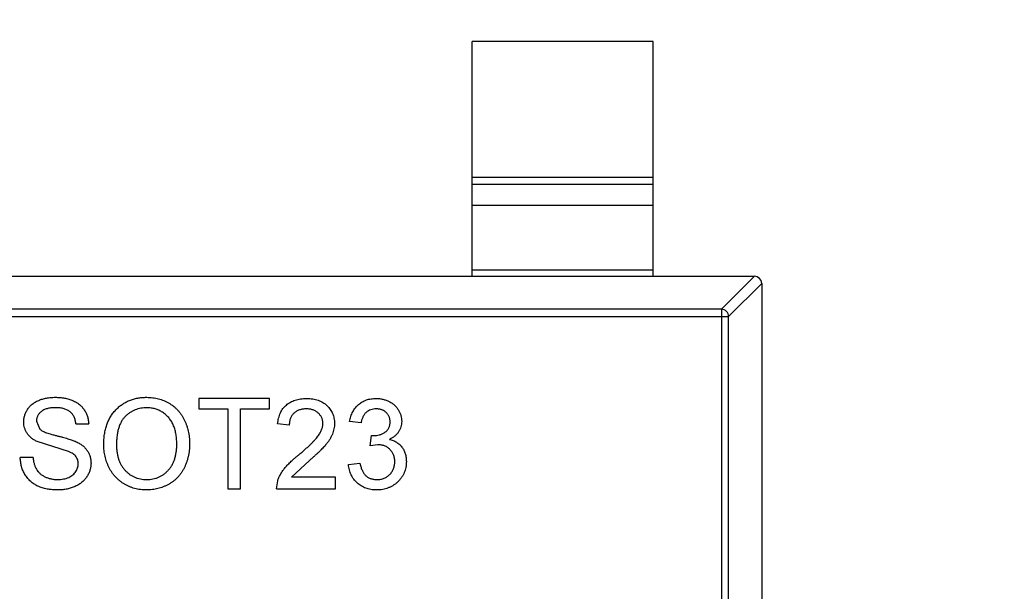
# Model space of a CAD drawing. Header units: inches. Extents: x -36 to 490, y -51 to 98.
# Tile 70 of 153: x 416.96 to 419.68, y 23.24 to 24.82. Entities that reach past the tile are written whole.
import ezdxf

# ---------------------------------------------------------------- set-up
doc = ezdxf.new("R2010")
doc.units = ezdxf.units.IN
doc.header["$LTSCALE"] = 1.21
doc.header["$MEASUREMENT"] = 0
doc.header["$PDMODE"] = 3
doc.header["$PDSIZE"] = 0.3125
doc.layers.get('0').update_dxf_attribs({"linetype": 'CONTINUOUS'})
doc.layers.get('Defpoints').update_dxf_attribs({"linetype": 'CONTINUOUS'})
doc.layers.add('DIM', color=3, linetype='CONTINUOUS')
doc.styles.get("Standard").update_dxf_attribs({"font": 'txt', "width": 0.8})
doc.dimstyles.get("Standard").update_dxf_attribs({"dimtxt": 0.15625, "dimasz": 0.1875, "dimexe": 0.125, "dimexo": 0.0625, "dimgap": 0.09, "dimtad": 0, "dimtih": 1, "dimtoh": 1, "dimzin": 4, "dimdsep": 46, "dimtxsty": 'Standard', "dimblk": '_FILLED', "dimblk1": '_FILLED', "dimblk2": '_FILLED', "dimcen": 0.09, "dimazin": 1, "dimtp": 0.01, "dimtm": 0.01, "dimtfac": 1, "dimtofl": 0, "dimtmove": 0, "dimatfit": 3, "dimldrblk": '_FILLED', "dimfxl": 1, "dimtolj": 1, "dimtzin": 4, "dimarcsym": 0})

# ---------------------------------------------------------------- blocks, each defined once
blk = doc.blocks.new('_FILLED')
at = {"color": 0, "linetype": 'ByBlock'}
blk.add_solid([(0, 0), (-1, 0.1667), (-1, -0.1667)], dxfattribs=at)
blk = doc.blocks.new('*D70')
at = {"layer": 'Defpoints', "color": 0}
for p in [(406.8003, 41.9888), (406.8003, -7.0611), (488.6342, -7.0611)]:
    blk.add_point(p, dxfattribs=at)
at = {"layer": 'DIM', "color": 0, "lineweight": -2}
for p, q in [((406.8628, 41.9888), (488.7592, 41.9888)), ((488.6342, 39.4488), (488.6342, 21.3872)), ((488.6342, -4.5211), (488.6342, 13.5405)), ((406.8628, -7.0611), (488.7592, -7.0611))]:
    blk.add_line(p, q, dxfattribs=at)
at = {"layer": 'DIM', "color": 0, "lineweight": -2, "xscale": 2.54, "yscale": 2.54, "zscale": 2.54}
for p, rotation in [((488.6342, 41.9888), 90), ((488.6342, -7.0611), 270)]:
    blk.add_blockref('_FILLED', p, dxfattribs=dict(at, rotation=rotation))
at = {"layer": 'DIM', "color": 0, "insert": (488.6342, 17.4638), "char_height": 2.5, "attachment_point": 5, "rotation": 90, "line_spacing_factor": 2.5}
blk.add_mtext('\\A1;49.05', dxfattribs=at)

msp = doc.modelspace()

# ---------------------------------------------------------------- linework, layer by layer
at = {"color": 7, "linetype": 'Continuous'}
for p, q in [((418.7088, 24.7573), (418.2088, 24.7573)), ((418.2088, 24.1073), (418.2088, 24.7573)), ((418.7088, 24.1073), (418.7088, 24.7573)), ((418.2088, 24.3811), (418.7088, 24.3811)), ((418.7088, 24.3613), (418.2088, 24.3613)), ((418.7088, 24.3033), (418.2088, 24.3033)), ((418.2088, 24.125), (418.7088, 24.125)), ((416.0288, 24.1073), (418.9888, 24.1073)), ((418.8977, 24.0158), (418.9891, 24.1073)), ((419.0088, 24.0876), (418.9174, 23.9961)), ((419.0088, 24.0873), (419.0088, 22.4273)), ((418.8977, 24.0158), (416.1199, 24.0158)), ((418.8977, 24.0158), (418.8977, 22.4987)), ((416.1002, 23.9961), (418.9174, 23.9961)), ((418.9174, 22.5184), (418.9174, 23.9961)), ((417.6483, 23.7691), (417.4528, 23.7691)), ((417.4528, 23.7691), (417.4528, 23.7402)), ((417.6483, 23.7402), (417.6483, 23.7691)), ((417.4528, 23.7402), (417.5329, 23.7402)), ((417.5329, 23.7402), (417.5329, 23.5191)), ((417.5681, 23.7402), (417.6483, 23.7402)), ((417.5681, 23.5191), (417.5681, 23.7402)), ((417.004, 23.7061), (417.013, 23.684)), ((417.113, 23.6986), (417.1483, 23.6986)), ((417.7028, 23.6954), (417.6707, 23.6986)), ((417.9015, 23.7018), (417.8694, 23.705)), ((417.9268, 23.6377), (417.9301, 23.6665)), ((417.9301, 23.6665), (417.9347, 23.6662)), ((417.0928, 23.6221), (417.0057, 23.6498)), ((417.9475, 23.6411), (417.9268, 23.6377)), ((416.9944, 23.6056), (416.9592, 23.6056)), ((417.7584, 23.5975), (417.7087, 23.5511)), ((417.8662, 23.5864), (417.8983, 23.5896)), ((417.831, 23.5511), (417.7087, 23.5511)), ((417.831, 23.5191), (417.831, 23.5511)), ((417.5329, 23.5191), (417.5681, 23.5191)), ((417.6675, 23.5191), (417.6708, 23.5413)), ((417.6675, 23.5191), (417.831, 23.5191))]:
    msp.add_line(p, q, dxfattribs=at)
msp.add_arc((418.9888, 24.0873), 0.02, 0, 90, dxfattribs=at)
for points, knots in [([(418.9174, 23.9961), (418.9173, 23.9987), (418.9162, 24.0038), (418.9118, 24.0102), (418.9053, 24.0146), (418.9002, 24.0158), (418.8977, 24.0158)], [0, 0, 0, 0, 0.249032, 0.5, 0.750968, 1, 1, 1, 1]), ([(416.9688, 23.7038), (416.9689, 23.7069), (416.9691, 23.7131), (416.9712, 23.7221), (416.9746, 23.7308), (416.9784, 23.7377), (416.9821, 23.743), (416.9852, 23.7467), (416.9886, 23.7502), (416.9924, 23.7535), (416.9964, 23.7564), (417.0007, 23.7592), (417.0054, 23.7616), (417.012, 23.7647), (417.0208, 23.7677), (417.0319, 23.7704), (417.0436, 23.772), (417.0515, 23.7722), (417.0556, 23.7723)], [0, 0, 0, 0, 0.074995, 0.149165, 0.223664, 0.300412, 0.33957, 0.378921, 0.418096, 0.45823, 0.498427, 0.539708, 0.582216, 0.625824, 0.715481, 0.807384, 0.901634, 1, 1, 1, 1]), ([(417.0556, 23.7723), (417.06, 23.7722), (417.0687, 23.772), (417.0812, 23.7703), (417.093, 23.7675), (417.1022, 23.7643), (417.109, 23.7611), (417.1138, 23.7586), (417.1183, 23.7557), (417.1225, 23.7526), (417.1264, 23.7492), (417.1299, 23.7455), (417.1333, 23.7416), (417.1372, 23.7361), (417.1414, 23.7287), (417.145, 23.7191), (417.1475, 23.7091), (417.148, 23.7021), (417.1483, 23.6986)], [0, 0, 0, 0, 0.100475, 0.195644, 0.286083, 0.372983, 0.415026, 0.456052, 0.495939, 0.535566, 0.574087, 0.612519, 0.651081, 0.689513, 0.766237, 0.84235, 0.919974, 1, 1, 1, 1]), ([(417.1899, 23.6408), (417.19, 23.6458), (417.1902, 23.6556), (417.1918, 23.6698), (417.1943, 23.6832), (417.198, 23.6957), (417.2027, 23.7074), (417.2083, 23.7183), (417.2152, 23.7283), (417.2229, 23.7375), (417.2315, 23.7456), (417.2407, 23.7528), (417.2506, 23.7588), (417.261, 23.7638), (417.2721, 23.7676), (417.2838, 23.7703), (417.296, 23.772), (417.3044, 23.7722), (417.3087, 23.7723)], [0, 0, 0, 0, 0.075226, 0.146575, 0.2145, 0.27953, 0.342403, 0.403496, 0.463762, 0.523864, 0.583252, 0.641302, 0.698898, 0.756295, 0.814628, 0.874325, 0.935783, 1, 1, 1, 1]), ([(417.3087, 23.7723), (417.3115, 23.7722), (417.3171, 23.7721), (417.3254, 23.7714), (417.3335, 23.7701), (417.3413, 23.7683), (417.349, 23.7659), (417.3564, 23.7632), (417.3636, 23.7598), (417.3706, 23.7559), (417.3773, 23.7517), (417.3836, 23.7469), (417.3895, 23.7418), (417.395, 23.7363), (417.4, 23.7303), (417.4047, 23.724), (417.4089, 23.7173), (417.4127, 23.7101), (417.4161, 23.7027), (417.419, 23.695), (417.4215, 23.687), (417.4236, 23.6788), (417.4251, 23.6704), (417.4263, 23.6617), (417.4269, 23.6528), (417.4271, 23.6467), (417.4271, 23.6437)], [0, 0, 0, 0, 0.043099, 0.085587, 0.126908, 0.167967, 0.20845, 0.249025, 0.289281, 0.33001, 0.370598, 0.410466, 0.450033, 0.489688, 0.529116, 0.569037, 0.609703, 0.650759, 0.692509, 0.734219, 0.776707, 0.819552, 0.863351, 0.907839, 0.953334, 1, 1, 1, 1]), ([(417.6707, 23.6986), (417.671, 23.7014), (417.6717, 23.7068), (417.6733, 23.7147), (417.6755, 23.722), (417.6782, 23.7289), (417.6815, 23.7352), (417.6853, 23.7411), (417.6897, 23.7463), (417.6947, 23.7511), (417.7001, 23.7553), (417.706, 23.759), (417.7124, 23.7621), (417.7193, 23.7647), (417.7265, 23.7666), (417.7342, 23.768), (417.7424, 23.7689), (417.748, 23.769), (417.7508, 23.7691)], [0, 0, 0, 0, 0.070675, 0.137493, 0.201473, 0.262869, 0.32255, 0.380737, 0.43822, 0.495487, 0.553484, 0.611346, 0.670644, 0.731587, 0.794183, 0.859445, 0.928208, 1, 1, 1, 1]), ([(417.7508, 23.7691), (417.7537, 23.769), (417.7593, 23.7689), (417.7676, 23.7679), (417.7753, 23.7664), (417.7826, 23.7643), (417.7894, 23.7615), (417.7958, 23.758), (417.8017, 23.754), (417.8071, 23.7493), (417.8119, 23.7443), (417.8162, 23.7388), (417.8197, 23.7331), (417.8227, 23.7271), (417.825, 23.7207), (417.8265, 23.7141), (417.8276, 23.7072), (417.8277, 23.7025), (417.8278, 23.7001)], [0, 0, 0, 0, 0.074712, 0.145539, 0.213339, 0.278615, 0.342094, 0.40389, 0.465063, 0.526577, 0.587328, 0.64638, 0.704345, 0.761672, 0.819418, 0.878039, 0.937796, 1, 1, 1, 1]), ([(417.8694, 23.705), (417.8699, 23.7075), (417.8709, 23.7123), (417.8729, 23.7193), (417.8753, 23.7259), (417.8783, 23.7321), (417.8816, 23.7378), (417.8854, 23.7431), (417.8896, 23.748), (417.8942, 23.7524), (417.8992, 23.7563), (417.9045, 23.7597), (417.9101, 23.7626), (417.916, 23.765), (417.9222, 23.7669), (417.9288, 23.7681), (417.9356, 23.769), (417.9402, 23.769), (417.9425, 23.7691)], [0, 0, 0, 0, 0.071036, 0.139343, 0.204958, 0.268332, 0.330129, 0.390664, 0.450861, 0.510587, 0.570374, 0.629455, 0.687994, 0.747581, 0.807839, 0.870034, 0.93381, 1, 1, 1, 1]), ([(417.9425, 23.7691), (417.9458, 23.769), (417.9522, 23.7688), (417.9616, 23.7671), (417.9706, 23.7644), (417.9792, 23.7606), (417.9871, 23.7561), (417.9941, 23.7505), (418, 23.7442), (418.0049, 23.7372), (418.0088, 23.7296), (418.0116, 23.7218), (418.0133, 23.7137), (418.0135, 23.7083), (418.0136, 23.7055)], [0, 0, 0, 0, 0.092054, 0.181008, 0.26913, 0.357137, 0.443549, 0.526433, 0.607453, 0.688385, 0.767854, 0.845531, 0.922529, 1, 1, 1, 1]), ([(417.057, 23.7434), (417.0547, 23.7434), (417.0504, 23.7434), (417.0442, 23.7428), (417.0385, 23.742), (417.0332, 23.7408), (417.0284, 23.7392), (417.0239, 23.7374), (417.0201, 23.7351), (417.0166, 23.7326), (417.0137, 23.7298), (417.0111, 23.7268), (417.0089, 23.7237), (417.0071, 23.7205), (417.0057, 23.7171), (417.0048, 23.7135), (417.0041, 23.7099), (417.0041, 23.7074), (417.004, 23.7061)], [0, 0, 0, 0, 0.091511, 0.177143, 0.257108, 0.331198, 0.400592, 0.465625, 0.526973, 0.585443, 0.641399, 0.695044, 0.746782, 0.796959, 0.847545, 0.897439, 0.947649, 1, 1, 1, 1]), ([(417.113, 23.6986), (417.1128, 23.7004), (417.1123, 23.7039), (417.1113, 23.7089), (417.1097, 23.7136), (417.1079, 23.718), (417.1058, 23.7221), (417.1033, 23.7258), (417.1003, 23.7291), (417.0971, 23.7322), (417.0935, 23.7348), (417.0894, 23.7371), (417.085, 23.7391), (417.0802, 23.7407), (417.075, 23.7419), (417.0693, 23.7428), (417.0633, 23.7433), (417.0591, 23.7434), (417.057, 23.7434)], [0, 0, 0, 0, 0.067155, 0.131403, 0.192732, 0.251253, 0.307704, 0.362699, 0.417778, 0.472304, 0.527873, 0.58523, 0.645057, 0.707952, 0.774434, 0.84494, 0.920404, 1, 1, 1, 1]), ([(417.3089, 23.7434), (417.3061, 23.7434), (417.3005, 23.7433), (417.2924, 23.742), (417.2845, 23.7402), (417.2769, 23.7377), (417.2697, 23.7343), (417.2627, 23.7301), (417.256, 23.7253), (417.2497, 23.7198), (417.2438, 23.7133), (417.2388, 23.7058), (417.2346, 23.6973), (417.2311, 23.6878), (417.2284, 23.6773), (417.2266, 23.6659), (417.2254, 23.6535), (417.2253, 23.6448), (417.2252, 23.6404)], [0, 0, 0, 0, 0.055943, 0.110382, 0.164048, 0.216759, 0.269601, 0.323009, 0.377581, 0.433449, 0.490922, 0.550625, 0.613117, 0.679861, 0.751358, 0.828261, 0.910795, 1, 1, 1, 1]), ([(417.3919, 23.6439), (417.3918, 23.6464), (417.3918, 23.6512), (417.3912, 23.6584), (417.3905, 23.6653), (417.3894, 23.672), (417.3879, 23.6784), (417.3863, 23.6847), (417.3842, 23.6906), (417.3819, 23.6964), (417.3792, 23.7018), (417.3763, 23.7069), (417.373, 23.7117), (417.3695, 23.7163), (417.3656, 23.7204), (417.3615, 23.7243), (417.3571, 23.7279), (417.3524, 23.7311), (417.3475, 23.734), (417.3424, 23.7365), (417.3372, 23.7387), (417.3318, 23.7404), (417.3263, 23.7417), (417.3206, 23.7428), (417.3148, 23.7433), (417.3109, 23.7434), (417.3089, 23.7434)], [0, 0, 0, 0, 0.050852, 0.099752, 0.147438, 0.194086, 0.239171, 0.28334, 0.326577, 0.368936, 0.410572, 0.451051, 0.490877, 0.530044, 0.568937, 0.607578, 0.64642, 0.685679, 0.724799, 0.763513, 0.802173, 0.84074, 0.879649, 0.919071, 0.959098, 1, 1, 1, 1]), ([(417.7501, 23.7402), (417.7484, 23.7402), (417.745, 23.7401), (417.74, 23.7395), (417.7353, 23.7387), (417.7308, 23.7373), (417.7267, 23.7357), (417.7228, 23.7336), (417.7191, 23.7312), (417.7157, 23.7284), (417.7127, 23.7253), (417.71, 23.7219), (417.7078, 23.7181), (417.706, 23.7141), (417.7046, 23.7098), (417.7035, 23.7053), (417.7029, 23.7004), (417.7028, 23.6971), (417.7028, 23.6954)], [0, 0, 0, 0, 0.070696, 0.138358, 0.20337, 0.2657, 0.327256, 0.386512, 0.445858, 0.505173, 0.56378, 0.622343, 0.680824, 0.739795, 0.800801, 0.864239, 0.930631, 1, 1, 1, 1]), ([(417.7957, 23.6998), (417.7957, 23.7012), (417.7956, 23.7039), (417.7949, 23.708), (417.794, 23.7118), (417.7926, 23.7155), (417.7909, 23.7191), (417.7886, 23.7224), (417.7861, 23.7256), (417.7831, 23.7286), (417.7799, 23.7313), (417.7763, 23.7337), (417.7725, 23.7357), (417.7685, 23.7374), (417.7643, 23.7387), (417.7598, 23.7395), (417.755, 23.7401), (417.7518, 23.7402), (417.7501, 23.7402)], [0, 0, 0, 0, 0.061762, 0.121174, 0.179421, 0.236843, 0.294322, 0.353191, 0.412721, 0.474522, 0.537057, 0.599591, 0.662367, 0.725246, 0.790316, 0.857724, 0.927232, 1, 1, 1, 1]), ([(417.9435, 23.7402), (417.9409, 23.7401), (417.9357, 23.7399), (417.9283, 23.7381), (417.9215, 23.735), (417.9166, 23.7315), (417.913, 23.7281), (417.9106, 23.7252), (417.9085, 23.722), (417.9065, 23.7186), (417.9049, 23.7148), (417.9034, 23.7107), (417.9023, 23.7064), (417.9017, 23.7033), (417.9015, 23.7018)], [0, 0, 0, 0, 0.127797, 0.246795, 0.362284, 0.477652, 0.536237, 0.59559, 0.656344, 0.719085, 0.784349, 0.852876, 0.924551, 1, 1, 1, 1]), ([(417.9816, 23.7045), (417.9816, 23.7057), (417.9815, 23.7082), (417.981, 23.7119), (417.9802, 23.7153), (417.979, 23.7186), (417.9775, 23.7217), (417.9756, 23.7247), (417.9735, 23.7275), (417.9709, 23.7301), (417.9682, 23.7325), (417.9653, 23.7346), (417.9621, 23.7364), (417.9588, 23.7377), (417.9552, 23.7388), (417.9515, 23.7396), (417.9476, 23.7402), (417.9449, 23.7402), (417.9435, 23.7402)], [0, 0, 0, 0, 0.065093, 0.127304, 0.188122, 0.247131, 0.306077, 0.365678, 0.426103, 0.487841, 0.550317, 0.611805, 0.672737, 0.734883, 0.79768, 0.862475, 0.929775, 1, 1, 1, 1]), ([(417.0057, 23.6498), (417.0027, 23.6514), (416.9971, 23.6544), (416.9894, 23.6599), (416.983, 23.666), (416.9778, 23.6727), (416.9737, 23.6799), (416.9709, 23.6875), (416.969, 23.6955), (416.9689, 23.701), (416.9688, 23.7038)], [0, 0, 0, 0, 0.144805, 0.279512, 0.406394, 0.527502, 0.645393, 0.761885, 0.878942, 1, 1, 1, 1]), ([(417.013, 23.684), (417.0139, 23.6833), (417.0158, 23.6817), (417.0194, 23.6795), (417.0238, 23.6773), (417.0291, 23.6751), (417.0353, 23.6729), (417.0424, 23.6707), (417.0503, 23.6685), (417.0589, 23.6663), (417.0676, 23.6641), (417.0759, 23.662), (417.0835, 23.6599), (417.0904, 23.6579), (417.0966, 23.656), (417.1021, 23.6541), (417.1069, 23.6523), (417.1099, 23.6511), (417.1113, 23.6505)], [0, 0, 0, 0, 0.032743, 0.07241, 0.119611, 0.174673, 0.237345, 0.308352, 0.38763, 0.474784, 0.563332, 0.645136, 0.720203, 0.789134, 0.851497, 0.907331, 0.956969, 1, 1, 1, 1]), ([(417.7285, 23.6126), (417.7317, 23.6153), (417.7379, 23.6205), (417.7466, 23.6282), (417.7546, 23.6354), (417.7617, 23.6422), (417.768, 23.6484), (417.7735, 23.6542), (417.7782, 23.6594), (417.7821, 23.6643), (417.7853, 23.669), (417.7881, 23.6735), (417.7904, 23.6779), (417.7923, 23.6824), (417.7939, 23.6868), (417.7949, 23.6912), (417.7956, 23.6955), (417.7957, 23.6983), (417.7957, 23.6998)], [0, 0, 0, 0, 0.11141, 0.214526, 0.309417, 0.396087, 0.474284, 0.544374, 0.60642, 0.660582, 0.709794, 0.756451, 0.800767, 0.843168, 0.884295, 0.923885, 0.962359, 1, 1, 1, 1]), ([(417.8278, 23.7001), (417.8277, 23.6976), (417.8275, 23.6926), (417.8265, 23.6852), (417.8246, 23.6779), (417.8222, 23.6706), (417.8188, 23.6632), (417.8146, 23.6557), (417.8094, 23.648), (417.8044, 23.6415), (417.7997, 23.636), (417.7955, 23.6315), (417.7907, 23.6267), (417.7855, 23.6215), (417.7795, 23.616), (417.773, 23.6101), (417.7659, 23.6039), (417.7609, 23.5997), (417.7584, 23.5975)], [0, 0, 0, 0, 0.057945, 0.116018, 0.174826, 0.234683, 0.296827, 0.364061, 0.436192, 0.51426, 0.556976, 0.604856, 0.657675, 0.715751, 0.77884, 0.847501, 0.921228, 1, 1, 1, 1]), ([(417.9347, 23.6662), (417.9377, 23.6663), (417.9435, 23.6665), (417.9519, 23.6683), (417.9599, 23.6712), (417.966, 23.6747), (417.9706, 23.6779), (417.9735, 23.6808), (417.9761, 23.6839), (417.978, 23.6875), (417.9797, 23.6913), (417.9808, 23.6954), (417.9815, 23.6998), (417.9816, 23.7029), (417.9816, 23.7045)], [0, 0, 0, 0, 0.129789, 0.254605, 0.378435, 0.50292, 0.565018, 0.624848, 0.683448, 0.742765, 0.802757, 0.86522, 0.930779, 1, 1, 1, 1]), ([(418.0136, 23.7055), (418.0135, 23.7029), (418.0133, 23.6978), (418.0117, 23.6903), (418.0089, 23.6832), (418.0052, 23.6765), (418.0003, 23.6703), (417.9944, 23.6647), (417.9874, 23.6598), (417.9822, 23.6573), (417.9795, 23.6559)], [0, 0, 0, 0, 0.121951, 0.240787, 0.35855, 0.479066, 0.601519, 0.727551, 0.859932, 1, 1, 1, 1]), ([(417.9795, 23.6559), (417.9813, 23.6555), (417.9849, 23.6546), (417.9899, 23.6528), (417.9947, 23.6506), (417.9992, 23.6482), (418.0033, 23.6453), (418.0072, 23.6421), (418.0107, 23.6386), (418.014, 23.6347), (418.017, 23.6306), (418.0195, 23.6261), (418.0216, 23.6214), (418.0235, 23.6165), (418.0248, 23.6113), (418.0257, 23.6058), (418.0264, 23.6002), (418.0264, 23.5963), (418.0265, 23.5943)], [0, 0, 0, 0, 0.065828, 0.128938, 0.190858, 0.251186, 0.310974, 0.37005, 0.429672, 0.489507, 0.549975, 0.610075, 0.670915, 0.732909, 0.796711, 0.861825, 0.929892, 1, 1, 1, 1]), ([(417.1113, 23.6505), (417.1131, 23.6497), (417.1166, 23.648), (417.1216, 23.6453), (417.1263, 23.6424), (417.1306, 23.6393), (417.1345, 23.636), (417.1381, 23.6326), (417.1413, 23.6291), (417.1441, 23.6253), (417.1466, 23.6214), (417.1488, 23.6174), (417.1506, 23.6131), (417.1521, 23.6088), (417.1532, 23.6043), (417.1541, 23.5997), (417.1546, 23.5949), (417.1546, 23.5917), (417.1547, 23.59)], [0, 0, 0, 0, 0.074931, 0.147078, 0.216364, 0.282503, 0.346688, 0.408836, 0.469262, 0.528432, 0.587001, 0.644416, 0.702189, 0.759767, 0.81849, 0.877633, 0.93802, 1, 1, 1, 1]), ([(417.3085, 23.5159), (417.3056, 23.5159), (417.3, 23.516), (417.2915, 23.5168), (417.2833, 23.5181), (417.2754, 23.52), (417.2676, 23.5224), (417.2602, 23.5253), (417.2529, 23.5287), (417.2459, 23.5327), (417.2392, 23.5371), (417.233, 23.5419), (417.2271, 23.5471), (417.2217, 23.5527), (417.2166, 23.5587), (417.212, 23.5651), (417.2078, 23.5718), (417.2041, 23.5789), (417.2007, 23.5862), (417.1979, 23.5937), (417.1954, 23.6013), (417.1934, 23.609), (417.1918, 23.6168), (417.1908, 23.6247), (417.19, 23.6327), (417.19, 23.6381), (417.1899, 23.6408)], [0, 0, 0, 0, 0.044697, 0.088534, 0.131409, 0.173814, 0.215715, 0.257247, 0.298848, 0.340604, 0.382029, 0.42297, 0.463632, 0.504048, 0.544591, 0.584964, 0.626265, 0.667979, 0.709943, 0.751382, 0.792619, 0.833948, 0.875008, 0.916446, 0.957907, 1, 1, 1, 1]), ([(417.2252, 23.6404), (417.2252, 23.6368), (417.2253, 23.6297), (417.2266, 23.6195), (417.2284, 23.6098), (417.2309, 23.6007), (417.2343, 23.5922), (417.2383, 23.5842), (417.2432, 23.5769), (417.2487, 23.5702), (417.2548, 23.5642), (417.2613, 23.559), (417.2683, 23.5546), (417.2756, 23.551), (417.2832, 23.5482), (417.2913, 23.5462), (417.2997, 23.5449), (417.3054, 23.5448), (417.3084, 23.5447)], [0, 0, 0, 0, 0.075964, 0.148125, 0.217201, 0.2833, 0.347202, 0.4093, 0.470426, 0.531588, 0.591739, 0.650258, 0.707303, 0.764208, 0.821148, 0.879119, 0.938423, 1, 1, 1, 1]), ([(417.3084, 23.5447), (417.3113, 23.5448), (417.3172, 23.5449), (417.3257, 23.5462), (417.3338, 23.5482), (417.3416, 23.551), (417.3489, 23.5547), (417.3559, 23.5591), (417.3624, 23.5645), (417.3685, 23.5705), (417.374, 23.5773), (417.3788, 23.5848), (417.3828, 23.5931), (417.3862, 23.6019), (417.3887, 23.6115), (417.3906, 23.6217), (417.3917, 23.6326), (417.3918, 23.6401), (417.3919, 23.6439)], [0, 0, 0, 0, 0.061055, 0.119545, 0.176806, 0.232956, 0.288583, 0.344667, 0.401662, 0.46054, 0.520477, 0.581213, 0.643431, 0.707961, 0.775371, 0.846414, 0.921152, 1, 1, 1, 1]), ([(417.4271, 23.6437), (417.4271, 23.6406), (417.427, 23.6344), (417.4263, 23.6254), (417.425, 23.6166), (417.4234, 23.608), (417.4212, 23.5997), (417.4186, 23.5916), (417.4155, 23.5838), (417.412, 23.5762), (417.408, 23.569), (417.4036, 23.5622), (417.3988, 23.5559), (417.3936, 23.55), (417.388, 23.5446), (417.3819, 23.5396), (417.3755, 23.5351), (417.3688, 23.5311), (417.3617, 23.5275), (417.3545, 23.5244), (417.3472, 23.5217), (417.3397, 23.5196), (417.3321, 23.518), (417.3244, 23.5167), (417.3165, 23.516), (417.3112, 23.5159), (417.3085, 23.5159)], [0, 0, 0, 0, 0.04756, 0.093962, 0.139112, 0.183626, 0.227457, 0.270703, 0.313611, 0.35626, 0.398366, 0.439557, 0.480045, 0.519888, 0.559658, 0.599421, 0.639208, 0.679668, 0.72002, 0.759859, 0.79956, 0.839199, 0.878956, 0.918794, 0.959083, 1, 1, 1, 1]), ([(417.9944, 23.5945), (417.9944, 23.5962), (417.9943, 23.5994), (417.9937, 23.6042), (417.9926, 23.6087), (417.9912, 23.613), (417.9893, 23.6171), (417.9871, 23.621), (417.9843, 23.6246), (417.9812, 23.6279), (417.9779, 23.6311), (417.9742, 23.6337), (417.9703, 23.636), (417.9662, 23.6378), (417.9618, 23.6393), (417.9573, 23.6404), (417.9525, 23.641), (417.9492, 23.641), (417.9475, 23.6411)], [0, 0, 0, 0, 0.067051, 0.13118, 0.193722, 0.254499, 0.314763, 0.375117, 0.436023, 0.498297, 0.560571, 0.621619, 0.681973, 0.742853, 0.804272, 0.867473, 0.932273, 1, 1, 1, 1]), ([(417.0639, 23.5159), (417.0612, 23.5159), (417.0558, 23.5159), (417.048, 23.5165), (417.0405, 23.5172), (417.0333, 23.5184), (417.0265, 23.5199), (417.02, 23.5217), (417.0138, 23.5238), (417.008, 23.5262), (417.0025, 23.5291), (416.9973, 23.5322), (416.9924, 23.5356), (416.9879, 23.5395), (416.9835, 23.5436), (416.9796, 23.548), (416.9759, 23.5528), (416.9726, 23.5579), (416.9696, 23.5633), (416.9669, 23.5688), (416.9646, 23.5745), (416.9628, 23.5804), (416.9613, 23.5865), (416.9602, 23.5927), (416.9594, 23.5991), (416.9592, 23.6034), (416.9592, 23.6056)], [0, 0, 0, 0, 0.052493, 0.102825, 0.151397, 0.198033, 0.242876, 0.285999, 0.327849, 0.368395, 0.407852, 0.446838, 0.485166, 0.523341, 0.561602, 0.59992, 0.638496, 0.677791, 0.71729, 0.756605, 0.796068, 0.835886, 0.875714, 0.916263, 0.95776, 1, 1, 1, 1]), ([(416.9944, 23.6056), (416.9948, 23.6025), (416.9955, 23.5964), (416.9976, 23.5878), (417.0003, 23.58), (417.0037, 23.573), (417.008, 23.5669), (417.0133, 23.5614), (417.0198, 23.5566), (417.027, 23.5523), (417.0351, 23.549), (417.0437, 23.5465), (417.0529, 23.545), (417.0591, 23.5448), (417.0623, 23.5447)], [0, 0, 0, 0, 0.093796, 0.180188, 0.260363, 0.334847, 0.407093, 0.481448, 0.559271, 0.64227, 0.728586, 0.815978, 0.906035, 1, 1, 1, 1]), ([(417.1194, 23.5883), (417.1193, 23.5901), (417.1192, 23.5937), (417.1181, 23.5988), (417.116, 23.6035), (417.1134, 23.608), (417.1097, 23.6121), (417.105, 23.6158), (417.0993, 23.6192), (417.095, 23.6211), (417.0928, 23.6221)], [0, 0, 0, 0, 0.117768, 0.230176, 0.339843, 0.450625, 0.566943, 0.696021, 0.839438, 1, 1, 1, 1]), ([(417.6708, 23.5413), (417.6719, 23.5442), (417.6741, 23.5502), (417.6784, 23.5588), (417.6836, 23.5674), (417.6886, 23.5743), (417.6932, 23.5799), (417.697, 23.5842), (417.7013, 23.5887), (417.706, 23.5933), (417.711, 23.5979), (417.7164, 23.6028), (417.7223, 23.6077), (417.7264, 23.6109), (417.7285, 23.6126)], [0, 0, 0, 0, 0.100388, 0.204407, 0.310686, 0.422157, 0.480685, 0.543238, 0.6095, 0.679555, 0.753841, 0.831641, 0.913813, 1, 1, 1, 1]), ([(417.0623, 23.5447), (417.0652, 23.5448), (417.0707, 23.5449), (417.0786, 23.5461), (417.0861, 23.5478), (417.093, 23.5505), (417.0993, 23.5537), (417.1047, 23.5575), (417.1094, 23.5619), (417.113, 23.5668), (417.1158, 23.572), (417.1179, 23.5774), (417.1192, 23.5828), (417.1193, 23.5865), (417.1194, 23.5883)], [0, 0, 0, 0, 0.105584, 0.205868, 0.300947, 0.393002, 0.480949, 0.562874, 0.641461, 0.717742, 0.791772, 0.862716, 0.931777, 1, 1, 1, 1]), ([(417.1547, 23.59), (417.1545, 23.5868), (417.1543, 23.5803), (417.1521, 23.5707), (417.1485, 23.5615), (417.1444, 23.5541), (417.1406, 23.5485), (417.1373, 23.5445), (417.1337, 23.5407), (417.1298, 23.5372), (417.1256, 23.5339), (417.1211, 23.5309), (417.1163, 23.5281), (417.1094, 23.5247), (417.1003, 23.5211), (417.0888, 23.5181), (417.0765, 23.5162), (417.0682, 23.516), (417.0639, 23.5159)], [0, 0, 0, 0, 0.074816, 0.148535, 0.223872, 0.301297, 0.340894, 0.38034, 0.420127, 0.45995, 0.500831, 0.541907, 0.584439, 0.62808, 0.717267, 0.80786, 0.901925, 1, 1, 1, 1]), ([(417.944, 23.5159), (417.9414, 23.5159), (417.9362, 23.516), (417.9286, 23.517), (417.9214, 23.5185), (417.9145, 23.5207), (417.9079, 23.5234), (417.9018, 23.5269), (417.8959, 23.5308), (417.8904, 23.5354), (417.8854, 23.5405), (417.8809, 23.546), (417.877, 23.5518), (417.8736, 23.558), (417.8709, 23.5646), (417.8688, 23.5716), (417.8671, 23.5788), (417.8665, 23.5838), (417.8662, 23.5864)], [0, 0, 0, 0, 0.067794, 0.133464, 0.196934, 0.258481, 0.319787, 0.380431, 0.44099, 0.502867, 0.564806, 0.625526, 0.685604, 0.746041, 0.807347, 0.869717, 0.93379, 1, 1, 1, 1]), ([(417.8983, 23.5896), (417.8987, 23.5877), (417.8995, 23.5839), (417.9011, 23.5786), (417.9028, 23.5736), (417.9049, 23.5692), (417.9069, 23.565), (417.9093, 23.5614), (417.9118, 23.5581), (417.9146, 23.5552), (417.9176, 23.5527), (417.9208, 23.5506), (417.9243, 23.5487), (417.928, 23.5473), (417.932, 23.5462), (417.9361, 23.5453), (417.9406, 23.5448), (417.9436, 23.5447), (417.9451, 23.5447)], [0, 0, 0, 0, 0.082566, 0.15976, 0.233155, 0.301356, 0.365752, 0.426437, 0.484185, 0.539549, 0.593156, 0.647048, 0.701446, 0.757, 0.81384, 0.873058, 0.934963, 1, 1, 1, 1]), ([(418.0265, 23.5943), (418.0264, 23.5916), (418.0263, 23.5863), (418.0252, 23.5785), (418.0233, 23.5711), (418.0207, 23.564), (418.0175, 23.5571), (418.0134, 23.5506), (418.0086, 23.5444), (418.0032, 23.5386), (417.9972, 23.5332), (417.9907, 23.5286), (417.9839, 23.5247), (417.9767, 23.5215), (417.969, 23.5189), (417.9611, 23.5171), (417.9526, 23.5161), (417.9469, 23.5159), (417.944, 23.5159)], [0, 0, 0, 0, 0.063503, 0.124805, 0.18492, 0.244376, 0.303775, 0.364133, 0.425376, 0.488388, 0.551743, 0.61386, 0.67564, 0.737737, 0.800417, 0.864658, 0.930985, 1, 1, 1, 1]), ([(417.9451, 23.5447), (417.947, 23.5447), (417.9505, 23.5448), (417.9557, 23.5456), (417.9606, 23.5466), (417.9653, 23.5482), (417.9696, 23.5502), (417.9737, 23.5527), (417.9775, 23.5556), (417.981, 23.559), (417.9841, 23.5627), (417.9869, 23.5666), (417.9892, 23.5707), (417.9912, 23.5751), (417.9926, 23.5796), (417.9936, 23.5844), (417.9943, 23.5894), (417.9944, 23.5928), (417.9944, 23.5945)], [0, 0, 0, 0, 0.069461, 0.135658, 0.19962, 0.261651, 0.322053, 0.38234, 0.443223, 0.50493, 0.56682, 0.6276, 0.687476, 0.747351, 0.808174, 0.870133, 0.933721, 1, 1, 1, 1])]:
    msp.add_open_spline(points, degree=3, knots=knots, dxfattribs=at)

# ---------------------------------------------------------------- dimensions: what is measured, and where the dimension line sits
at = {"layer": 'DIM'}
dim = msp.add_linear_dim(base=(488.6342, -7.0611), p1=(406.8003, 41.9888), p2=(406.8003, -7.0611), angle=90, dimstyle='Standard', override={"dimtxt": 2.5, "dimasz": 2.54, "dimtih": 0, "dimtoh": 0, "dimzin": 0, "dimcen": 0.198, "dimadec": 0, "dimazin": 0, "dimtp": 0, "dimtm": 0, "dimtdec": 4, "dimtzin": 0}, dxfattribs=at)
dim.commit()
dim.dimension.update_dxf_attribs({"geometry": '*D70', "text_midpoint": (488.6342, 17.4638)})

doc.saveas('drawing.dxf')
